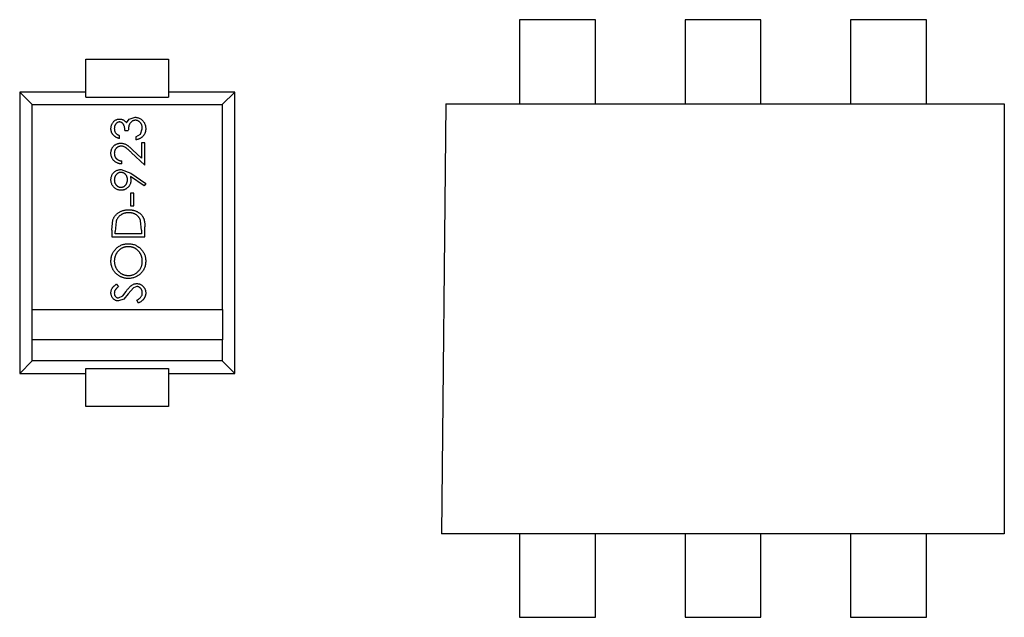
# Model space of a CAD drawing. Header units: millimetres. Extents: x -47 to 199, y -56 to 203.
# Tile 50 of 157: x 130.63 to 133.6, y 16.23 to 18.04. Entities that reach past the tile are written whole.
import ezdxf

# ---------------------------------------------------------------- set-up
doc = ezdxf.new("R2010")
doc.units = ezdxf.units.MM
doc.header["$LTSCALE"] = 1.21
doc.header["$MEASUREMENT"] = 0
doc.layers.get('0').update_dxf_attribs({"linetype": 'CONTINUOUS'})

msp = doc.modelspace()

# ---------------------------------------------------------------- linework, layer by layer
at = {"color": 7, "linetype": 'Continuous'}
for p, q in [((132.3664, 18.0383), (132.137, 18.0383)), ((132.137, 18.0383), (132.137, 17.784)), ((132.3664, 17.784), (132.3664, 18.0383)), ((132.8664, 18.0383), (132.637, 18.0383)), ((132.637, 18.0383), (132.637, 17.784)), ((132.8664, 17.784), (132.8664, 18.0383)), ((133.3664, 18.0383), (133.137, 18.0383)), ((133.137, 18.0383), (133.137, 17.784)), ((133.3664, 17.784), (133.3664, 18.0383)), ((130.8269, 17.9192), (131.0769, 17.9192)), ((130.8269, 17.8043), (130.8269, 17.9192)), ((131.0769, 17.9192), (131.0769, 17.8043)), ((130.8269, 17.819), (130.627, 17.819)), ((130.627, 17.819), (130.6645, 17.7815)), ((130.627, 17.819), (130.627, 16.9693)), ((131.2767, 17.819), (131.0769, 17.819)), ((131.2767, 17.819), (131.2392, 17.7815)), ((131.2767, 16.9693), (131.2767, 17.819)), ((130.8269, 17.8043), (131.0769, 17.8043)), ((130.6645, 17.7815), (131.2392, 17.7815)), ((130.6645, 17.1621), (130.6645, 17.7815)), ((131.2392, 17.7815), (131.2392, 17.1621)), ((131.914, 17.784), (131.9016, 16.484)), ((131.914, 17.784), (133.6016, 17.784)), ((133.6016, 17.784), (133.6016, 16.484)), ((130.9492, 17.7265), (130.9578, 17.7373)), ((130.9578, 17.7373), (130.9755, 17.7433)), ((130.945, 17.7035), (130.9552, 17.7035)), ((130.9921, 17.6921), (130.9975, 17.7088)), ((130.9283, 17.6792), (130.9283, 17.6881)), ((130.9783, 17.6843), (130.9921, 17.6921)), ((130.9783, 17.6843), (130.9783, 17.6753)), ((130.9683, 17.6448), (130.995, 17.6198)), ((131.0052, 17.6663), (130.995, 17.6663)), ((130.995, 17.6663), (130.995, 17.6198)), ((131.0052, 17.5984), (131.0052, 17.6663)), ((130.936, 17.6022), (130.936, 17.6112)), ((131.0052, 17.5984), (130.9639, 17.6372)), ((130.9334, 17.5856), (130.9628, 17.574)), ((131.0028, 17.5361), (130.9622, 17.5639)), ((130.9622, 17.5639), (130.9629, 17.5534)), ((130.9628, 17.574), (131.0078, 17.5433)), ((131.0078, 17.5433), (131.0028, 17.5361)), ((130.9719, 17.5138), (130.9617, 17.5138)), ((130.9617, 17.5138), (130.9617, 17.4753)), ((130.9719, 17.4753), (130.9719, 17.5138)), ((130.9617, 17.4753), (130.9719, 17.4753)), ((130.9052, 17.4019), (130.9088, 17.4336)), ((130.9052, 17.4019), (130.9052, 17.3817)), ((130.9183, 17.4285), (130.9155, 17.3977)), ((130.995, 17.4022), (130.9924, 17.4308)), ((130.995, 17.4022), (130.995, 17.3907)), ((131.0052, 17.3817), (131.0052, 17.4127)), ((130.9052, 17.3817), (131.0052, 17.3817)), ((130.9155, 17.3907), (130.9155, 17.3977)), ((130.995, 17.3907), (130.9155, 17.3907)), ((130.9196, 17.2394), (130.9258, 17.2313)), ((130.9708, 17.2281), (130.9548, 17.2101)), ((130.9806, 17.2317), (130.9708, 17.2281)), ((130.9256, 17.1971), (130.9385, 17.2037)), ((130.9412, 17.1937), (130.926, 17.1881)), ((130.9385, 17.2037), (130.9485, 17.2171)), ((130.9548, 17.2101), (130.9412, 17.1937)), ((130.986, 17.1817), (130.9809, 17.1902)), ((130.6643, 17.0703), (130.6643, 17.1621)), ((130.6645, 17.1621), (131.2392, 17.1621)), ((131.2394, 17.1621), (131.2394, 17.0703)), ((131.2392, 17.0703), (130.6645, 17.0703)), ((130.6645, 17.0068), (130.6645, 17.0703)), ((131.2392, 17.0703), (131.2392, 17.0068)), ((130.627, 16.9693), (130.6645, 17.0068)), ((131.2392, 17.0068), (130.6645, 17.0068)), ((131.2767, 16.9693), (131.2392, 17.0068)), ((130.627, 16.9693), (130.8269, 16.9693)), ((130.8269, 16.984), (131.0769, 16.984)), ((130.8269, 16.8692), (130.8269, 16.984)), ((131.0769, 16.984), (131.0769, 16.8692)), ((131.0769, 16.9693), (131.2767, 16.9693)), ((131.0769, 16.8692), (130.8269, 16.8692)), ((133.6016, 16.484), (131.9016, 16.484)), ((132.137, 16.484), (132.137, 16.232)), ((132.3664, 16.232), (132.3664, 16.484)), ((132.637, 16.484), (132.637, 16.232)), ((132.8664, 16.232), (132.8664, 16.484)), ((133.137, 16.484), (133.137, 16.232)), ((133.3664, 16.232), (133.3664, 16.484)), ((132.137, 16.232), (132.3664, 16.232)), ((132.637, 16.232), (132.8664, 16.232)), ((133.137, 16.232), (133.3664, 16.232))]:
    msp.add_line(p, q, dxfattribs=at)
for points, knots in [([(130.9027, 17.7089), (130.9027, 17.7102), (130.9028, 17.7128), (130.9035, 17.7166), (130.9046, 17.7203), (130.9062, 17.7237), (130.9081, 17.727), (130.9104, 17.7299), (130.913, 17.7323), (130.9159, 17.7344), (130.919, 17.7361), (130.9221, 17.7373), (130.9254, 17.738), (130.9276, 17.7381), (130.9287, 17.7381)], [0, 0, 0, 0, 0.090254, 0.17854, 0.266093, 0.354631, 0.441886, 0.525747, 0.608114, 0.690197, 0.770821, 0.848326, 0.924012, 1, 1, 1, 1]), ([(130.9286, 17.7292), (130.9281, 17.7291), (130.9271, 17.7291), (130.9255, 17.7288), (130.9241, 17.7284), (130.9227, 17.7278), (130.9213, 17.7269), (130.92, 17.726), (130.9187, 17.7248), (130.9176, 17.7234), (130.9165, 17.722), (130.9155, 17.7204), (130.9147, 17.7188), (130.9141, 17.717), (130.9136, 17.7151), (130.9132, 17.7132), (130.913, 17.7111), (130.913, 17.7098), (130.9129, 17.709)], [0, 0, 0, 0, 0.055275, 0.109966, 0.163247, 0.218076, 0.273301, 0.330909, 0.390995, 0.454176, 0.518862, 0.583311, 0.648517, 0.715031, 0.782502, 0.852323, 0.924928, 1, 1, 1, 1]), ([(130.945, 17.7035), (130.945, 17.7048), (130.9449, 17.7072), (130.9444, 17.7107), (130.9437, 17.7141), (130.9427, 17.7173), (130.9415, 17.7201), (130.94, 17.7226), (130.9385, 17.7247), (130.9367, 17.7264), (130.9348, 17.7276), (130.9328, 17.7285), (130.9307, 17.729), (130.9293, 17.7291), (130.9286, 17.7292)], [0, 0, 0, 0, 0.110166, 0.215787, 0.318027, 0.417574, 0.51165, 0.596162, 0.672935, 0.74367, 0.810677, 0.874059, 0.936696, 1, 1, 1, 1]), ([(130.9287, 17.7381), (130.9297, 17.7381), (130.9318, 17.738), (130.9348, 17.7375), (130.9377, 17.7366), (130.9403, 17.7353), (130.9428, 17.7336), (130.9452, 17.7316), (130.9473, 17.7292), (130.9486, 17.7274), (130.9492, 17.7265)], [0, 0, 0, 0, 0.128068, 0.250608, 0.37063, 0.490072, 0.610375, 0.734313, 0.863217, 1, 1, 1, 1]), ([(130.9764, 17.7343), (130.9755, 17.7342), (130.9736, 17.7342), (130.9709, 17.7335), (130.9682, 17.7324), (130.9657, 17.7309), (130.9634, 17.729), (130.9614, 17.7268), (130.9597, 17.7243), (130.9585, 17.722), (130.9577, 17.7199), (130.9572, 17.7182), (130.9567, 17.7162), (130.9563, 17.7141), (130.9559, 17.7117), (130.9556, 17.7092), (130.9554, 17.7064), (130.9553, 17.7045), (130.9552, 17.7035)], [0, 0, 0, 0, 0.066909, 0.133485, 0.201035, 0.271234, 0.34288, 0.413836, 0.485977, 0.56023, 0.599884, 0.644055, 0.691892, 0.744688, 0.801492, 0.862858, 0.929328, 1, 1, 1, 1]), ([(130.9755, 17.7433), (130.9769, 17.7432), (130.9797, 17.7431), (130.9839, 17.7422), (130.9879, 17.7408), (130.9918, 17.7388), (130.9954, 17.7363), (130.9986, 17.7334), (131.0014, 17.73), (131.0037, 17.7263), (131.0055, 17.7223), (131.0068, 17.7179), (131.0077, 17.7134), (131.0078, 17.7103), (131.0078, 17.7087)], [0, 0, 0, 0, 0.079648, 0.158922, 0.239619, 0.322609, 0.406035, 0.487602, 0.569685, 0.653036, 0.737436, 0.822478, 0.909748, 1, 1, 1, 1]), ([(130.9975, 17.7088), (130.9975, 17.7098), (130.9975, 17.7116), (130.9972, 17.7143), (130.9967, 17.7168), (130.996, 17.7192), (130.9951, 17.7214), (130.994, 17.7235), (130.9927, 17.7255), (130.9913, 17.7273), (130.9896, 17.7289), (130.988, 17.7304), (130.9862, 17.7316), (130.9844, 17.7326), (130.9825, 17.7333), (130.9805, 17.7339), (130.9785, 17.7342), (130.9771, 17.7343), (130.9764, 17.7343)], [0, 0, 0, 0, 0.076072, 0.148752, 0.218403, 0.28576, 0.350598, 0.414964, 0.478069, 0.541761, 0.60435, 0.664075, 0.721464, 0.777587, 0.832644, 0.887844, 0.94346, 1, 1, 1, 1]), ([(130.9283, 17.6792), (130.9273, 17.6794), (130.9253, 17.6799), (130.9225, 17.6809), (130.9199, 17.6819), (130.9174, 17.6832), (130.9151, 17.6847), (130.913, 17.6863), (130.911, 17.688), (130.9093, 17.69), (130.9077, 17.692), (130.9064, 17.6942), (130.9052, 17.6964), (130.9043, 17.6987), (130.9036, 17.7012), (130.9031, 17.7037), (130.9027, 17.7063), (130.9027, 17.708), (130.9027, 17.7089)], [0, 0, 0, 0, 0.072625, 0.141977, 0.208985, 0.273957, 0.336889, 0.398745, 0.460116, 0.520825, 0.580994, 0.640152, 0.698622, 0.757271, 0.816427, 0.876254, 0.937165, 1, 1, 1, 1]), ([(130.9129, 17.709), (130.913, 17.7079), (130.9131, 17.7057), (130.9137, 17.7025), (130.9148, 17.6995), (130.9161, 17.6972), (130.9174, 17.6955), (130.9185, 17.6943), (130.9197, 17.6932), (130.9212, 17.6921), (130.9227, 17.691), (130.9245, 17.69), (130.9263, 17.689), (130.9276, 17.6884), (130.9283, 17.6881)], [0, 0, 0, 0, 0.122712, 0.239685, 0.351816, 0.463766, 0.520818, 0.579448, 0.640604, 0.705298, 0.773634, 0.844669, 0.920057, 1, 1, 1, 1]), ([(131.0078, 17.7087), (131.0078, 17.7076), (131.0077, 17.7055), (131.0074, 17.7024), (131.0068, 17.6994), (131.006, 17.6966), (131.0049, 17.6939), (131.0036, 17.6914), (131.0021, 17.689), (131.0003, 17.6867), (130.9984, 17.6846), (130.9961, 17.6827), (130.9937, 17.681), (130.991, 17.6795), (130.9882, 17.6781), (130.9851, 17.677), (130.9818, 17.676), (130.9795, 17.6755), (130.9783, 17.6753)], [0, 0, 0, 0, 0.065541, 0.128963, 0.190377, 0.250092, 0.308548, 0.366398, 0.424542, 0.48317, 0.542243, 0.601739, 0.662506, 0.724856, 0.789128, 0.856346, 0.926295, 1, 1, 1, 1]), ([(130.9027, 17.6348), (130.9027, 17.6359), (130.9028, 17.6381), (130.9032, 17.6412), (130.9039, 17.6442), (130.9048, 17.6471), (130.9061, 17.6497), (130.9076, 17.6522), (130.9094, 17.6546), (130.9115, 17.6567), (130.9137, 17.6587), (130.9161, 17.6604), (130.9186, 17.6618), (130.9211, 17.663), (130.9238, 17.6639), (130.9266, 17.6646), (130.9295, 17.665), (130.9314, 17.665), (130.9324, 17.6651)], [0, 0, 0, 0, 0.069475, 0.136517, 0.200789, 0.26383, 0.325735, 0.387291, 0.449509, 0.512968, 0.576275, 0.63758, 0.697903, 0.757172, 0.816599, 0.876653, 0.93729, 1, 1, 1, 1]), ([(130.9332, 17.6561), (130.9325, 17.6561), (130.9312, 17.656), (130.9292, 17.6557), (130.9273, 17.6552), (130.9255, 17.6545), (130.9237, 17.6536), (130.922, 17.6525), (130.9204, 17.6513), (130.9189, 17.6498), (130.9175, 17.6482), (130.9163, 17.6465), (130.9152, 17.6447), (130.9144, 17.6428), (130.9137, 17.6408), (130.9133, 17.6388), (130.913, 17.6366), (130.913, 17.6351), (130.9129, 17.6344)], [0, 0, 0, 0, 0.061965, 0.122122, 0.180988, 0.239933, 0.299906, 0.359989, 0.421776, 0.486576, 0.551535, 0.615018, 0.677259, 0.73973, 0.80305, 0.866495, 0.931973, 1, 1, 1, 1]), ([(130.9324, 17.6651), (130.9338, 17.665), (130.9366, 17.6649), (130.9406, 17.6641), (130.9445, 17.6628), (130.9477, 17.6613), (130.9503, 17.6597), (130.9524, 17.6583), (130.9546, 17.6567), (130.957, 17.6548), (130.9596, 17.6526), (130.9624, 17.6503), (130.9653, 17.6476), (130.9673, 17.6458), (130.9683, 17.6448)], [0, 0, 0, 0, 0.098702, 0.195672, 0.292422, 0.391343, 0.444462, 0.504229, 0.570352, 0.642546, 0.722288, 0.807921, 0.90047, 1, 1, 1, 1]), ([(130.9639, 17.6372), (130.9629, 17.6381), (130.961, 17.6399), (130.9582, 17.6425), (130.9556, 17.6448), (130.9533, 17.6469), (130.9511, 17.6486), (130.9492, 17.6502), (130.9474, 17.6514), (130.9453, 17.6528), (130.9427, 17.6541), (130.9396, 17.6553), (130.9364, 17.656), (130.9343, 17.656), (130.9332, 17.6561)], [0, 0, 0, 0, 0.110803, 0.212829, 0.306101, 0.390647, 0.466924, 0.534481, 0.593587, 0.644557, 0.7362, 0.825024, 0.911986, 1, 1, 1, 1]), ([(130.936, 17.6022), (130.9348, 17.6023), (130.9325, 17.6024), (130.9291, 17.6029), (130.9258, 17.6037), (130.9227, 17.6048), (130.9198, 17.6062), (130.917, 17.6078), (130.9144, 17.6097), (130.912, 17.6119), (130.9098, 17.6142), (130.9079, 17.6168), (130.9063, 17.6195), (130.905, 17.6223), (130.904, 17.6252), (130.9032, 17.6283), (130.9028, 17.6315), (130.9027, 17.6337), (130.9027, 17.6348)], [0, 0, 0, 0, 0.068791, 0.135103, 0.198979, 0.261904, 0.323495, 0.385195, 0.446969, 0.509765, 0.572251, 0.633405, 0.693251, 0.752583, 0.812579, 0.873275, 0.93555, 1, 1, 1, 1]), ([(130.9129, 17.6344), (130.913, 17.6336), (130.913, 17.6321), (130.9133, 17.6298), (130.9138, 17.6277), (130.9144, 17.6256), (130.9153, 17.6237), (130.9163, 17.6218), (130.9176, 17.6201), (130.919, 17.6184), (130.9206, 17.6169), (130.9223, 17.6156), (130.9242, 17.6144), (130.9263, 17.6134), (130.9285, 17.6126), (130.9309, 17.612), (130.9334, 17.6115), (130.9351, 17.6113), (130.936, 17.6112)], [0, 0, 0, 0, 0.064439, 0.126547, 0.186887, 0.245878, 0.304041, 0.362191, 0.420976, 0.48066, 0.5406, 0.600689, 0.661936, 0.724443, 0.789038, 0.856314, 0.926352, 1, 1, 1, 1]), ([(130.9027, 17.5546), (130.9027, 17.556), (130.9028, 17.5587), (130.9036, 17.5627), (130.9049, 17.5666), (130.9066, 17.5702), (130.9088, 17.5736), (130.9115, 17.5767), (130.9145, 17.5793), (130.9179, 17.5816), (130.9216, 17.5833), (130.9254, 17.5846), (130.9294, 17.5854), (130.9321, 17.5855), (130.9334, 17.5856)], [0, 0, 0, 0, 0.085532, 0.169003, 0.251943, 0.335682, 0.419409, 0.501265, 0.583703, 0.668, 0.751919, 0.834598, 0.916526, 1, 1, 1, 1]), ([(130.9333, 17.5227), (130.9319, 17.5228), (130.9292, 17.5229), (130.9251, 17.5237), (130.9214, 17.525), (130.9178, 17.5268), (130.9145, 17.529), (130.9115, 17.5317), (130.909, 17.5349), (130.9067, 17.5384), (130.9049, 17.5422), (130.9036, 17.5462), (130.9028, 17.5504), (130.9027, 17.5532), (130.9027, 17.5546)], [0, 0, 0, 0, 0.085249, 0.167327, 0.248175, 0.328829, 0.409908, 0.490584, 0.572993, 0.658265, 0.744222, 0.82906, 0.913938, 1, 1, 1, 1]), ([(130.9328, 17.5766), (130.9321, 17.5766), (130.9308, 17.5765), (130.9288, 17.5762), (130.927, 17.5757), (130.9252, 17.575), (130.9234, 17.574), (130.9218, 17.5729), (130.9202, 17.5716), (130.9187, 17.57), (130.9174, 17.5684), (130.9162, 17.5666), (130.9152, 17.5647), (130.9144, 17.5628), (130.9137, 17.5607), (130.9133, 17.5586), (130.913, 17.5564), (130.913, 17.5549), (130.9129, 17.5541)], [0, 0, 0, 0, 0.06076, 0.119735, 0.177757, 0.235999, 0.29407, 0.353733, 0.415973, 0.48014, 0.545076, 0.608735, 0.672178, 0.735453, 0.799112, 0.864284, 0.930837, 1, 1, 1, 1]), ([(130.9129, 17.5541), (130.913, 17.5534), (130.913, 17.5519), (130.9133, 17.5497), (130.9137, 17.5475), (130.9144, 17.5455), (130.9152, 17.5436), (130.9162, 17.5417), (130.9174, 17.5399), (130.9187, 17.5383), (130.9202, 17.5367), (130.9218, 17.5354), (130.9234, 17.5343), (130.9252, 17.5333), (130.927, 17.5326), (130.9288, 17.5321), (130.9308, 17.5318), (130.9321, 17.5317), (130.9328, 17.5317)], [0, 0, 0, 0, 0.068712, 0.134812, 0.199538, 0.263335, 0.326747, 0.390328, 0.454126, 0.519203, 0.58351, 0.645497, 0.70529, 0.763488, 0.821856, 0.880004, 0.939108, 1, 1, 1, 1]), ([(130.9527, 17.555), (130.9527, 17.5558), (130.9526, 17.5574), (130.9524, 17.5596), (130.9519, 17.5618), (130.9512, 17.5638), (130.9505, 17.5657), (130.9494, 17.5675), (130.9482, 17.5692), (130.9469, 17.5707), (130.9454, 17.5721), (130.9438, 17.5733), (130.9422, 17.5743), (130.9404, 17.5751), (130.9386, 17.5758), (130.9368, 17.5763), (130.9348, 17.5765), (130.9335, 17.5766), (130.9328, 17.5766)], [0, 0, 0, 0, 0.072713, 0.141547, 0.208363, 0.272462, 0.33539, 0.397711, 0.459383, 0.522098, 0.584315, 0.644392, 0.703345, 0.761509, 0.82003, 0.878517, 0.938265, 1, 1, 1, 1]), ([(130.9328, 17.5317), (130.9335, 17.5317), (130.9348, 17.5318), (130.9368, 17.5321), (130.9386, 17.5327), (130.9405, 17.5334), (130.9422, 17.5344), (130.9438, 17.5356), (130.9454, 17.537), (130.9469, 17.5385), (130.9483, 17.5403), (130.9494, 17.5421), (130.9504, 17.5441), (130.9512, 17.5461), (130.9519, 17.5482), (130.9524, 17.5504), (130.9526, 17.5527), (130.9527, 17.5542), (130.9527, 17.555)], [0, 0, 0, 0, 0.05954, 0.117423, 0.17444, 0.231734, 0.289722, 0.3492, 0.410516, 0.47508, 0.540094, 0.604444, 0.668697, 0.73211, 0.796739, 0.862906, 0.930462, 1, 1, 1, 1]), ([(130.9629, 17.5534), (130.9629, 17.5523), (130.9629, 17.5503), (130.9624, 17.5472), (130.9618, 17.5443), (130.9608, 17.5415), (130.9596, 17.5389), (130.9582, 17.5363), (130.9564, 17.5339), (130.9544, 17.5316), (130.9522, 17.5296), (130.9499, 17.5277), (130.9474, 17.5262), (130.9449, 17.5249), (130.9421, 17.524), (130.9393, 17.5233), (130.9363, 17.5228), (130.9343, 17.5228), (130.9333, 17.5227)], [0, 0, 0, 0, 0.066295, 0.130131, 0.192862, 0.25436, 0.31591, 0.377338, 0.440205, 0.504175, 0.568034, 0.630228, 0.690861, 0.751422, 0.811466, 0.87275, 0.935391, 1, 1, 1, 1]), ([(130.9088, 17.4336), (130.9093, 17.4348), (130.9102, 17.4371), (130.9118, 17.4403), (130.9137, 17.4434), (130.9158, 17.4463), (130.9181, 17.449), (130.9207, 17.4515), (130.9235, 17.4537), (130.9265, 17.4558), (130.9297, 17.4577), (130.9331, 17.4593), (130.9366, 17.4607), (130.9403, 17.4618), (130.9442, 17.4627), (130.9481, 17.4633), (130.9523, 17.4637), (130.9551, 17.4638), (130.9565, 17.4638)], [0, 0, 0, 0, 0.061545, 0.121694, 0.181155, 0.239875, 0.298702, 0.357647, 0.417605, 0.478494, 0.540407, 0.602345, 0.665004, 0.728559, 0.793651, 0.860534, 0.929236, 1, 1, 1, 1]), ([(130.9565, 17.4638), (130.9577, 17.4638), (130.9602, 17.4637), (130.9638, 17.4634), (130.9672, 17.4629), (130.9706, 17.4622), (130.9739, 17.4614), (130.977, 17.4602), (130.9801, 17.459), (130.9829, 17.4575), (130.9857, 17.4558), (130.9883, 17.4541), (130.9907, 17.4522), (130.9929, 17.4502), (130.9949, 17.4481), (130.9967, 17.4459), (130.9984, 17.4435), (130.9999, 17.441), (131.0012, 17.4383), (131.0023, 17.4354), (131.0032, 17.4322), (131.0039, 17.4288), (131.0045, 17.4252), (131.0049, 17.4212), (131.0052, 17.4171), (131.0052, 17.4142), (131.0052, 17.4127)], [0, 0, 0, 0, 0.046081, 0.090807, 0.134295, 0.177024, 0.218823, 0.260244, 0.30108, 0.341614, 0.381583, 0.42012, 0.458075, 0.494738, 0.531195, 0.566934, 0.602713, 0.638327, 0.674853, 0.713467, 0.754442, 0.797815, 0.843989, 0.893072, 0.944963, 1, 1, 1, 1]), ([(130.9565, 17.4548), (130.9553, 17.4548), (130.953, 17.4548), (130.9496, 17.4544), (130.9464, 17.4539), (130.9433, 17.4531), (130.9403, 17.4521), (130.9374, 17.4509), (130.9347, 17.4495), (130.9321, 17.4479), (130.9297, 17.446), (130.9275, 17.444), (130.9254, 17.4419), (130.9236, 17.4395), (130.922, 17.437), (130.9205, 17.4343), (130.9193, 17.4315), (130.9186, 17.4295), (130.9183, 17.4285)], [0, 0, 0, 0, 0.070151, 0.137813, 0.203226, 0.267174, 0.330024, 0.391794, 0.453084, 0.514334, 0.575, 0.634865, 0.694116, 0.753442, 0.813126, 0.87408, 0.936007, 1, 1, 1, 1]), ([(130.9924, 17.4308), (130.9921, 17.4317), (130.9915, 17.4335), (130.9903, 17.4361), (130.989, 17.4385), (130.9874, 17.4408), (130.9857, 17.4429), (130.9838, 17.4449), (130.9817, 17.4467), (130.9795, 17.4484), (130.977, 17.4499), (130.9745, 17.4512), (130.9718, 17.4523), (130.969, 17.4532), (130.966, 17.4539), (130.963, 17.4544), (130.9598, 17.4547), (130.9576, 17.4548), (130.9565, 17.4548)], [0, 0, 0, 0, 0.062415, 0.123338, 0.183125, 0.241783, 0.300579, 0.35968, 0.418882, 0.479531, 0.540851, 0.602303, 0.664463, 0.727806, 0.792895, 0.859672, 0.928464, 1, 1, 1, 1]), ([(130.9027, 17.308), (130.9027, 17.3099), (130.9028, 17.3135), (130.9035, 17.3188), (130.9047, 17.3239), (130.9064, 17.3288), (130.9085, 17.3335), (130.9112, 17.3379), (130.9143, 17.3421), (130.9178, 17.346), (130.9217, 17.3495), (130.9258, 17.3527), (130.9302, 17.3553), (130.9348, 17.3575), (130.9395, 17.3592), (130.9446, 17.3603), (130.9498, 17.3611), (130.9534, 17.3612), (130.9552, 17.3612)], [0, 0, 0, 0, 0.06657, 0.130749, 0.193413, 0.254989, 0.316114, 0.377262, 0.439401, 0.502971, 0.566525, 0.628231, 0.689091, 0.749345, 0.81017, 0.87161, 0.934869, 1, 1, 1, 1]), ([(130.9552, 17.3522), (130.9542, 17.3522), (130.9523, 17.3522), (130.9494, 17.3519), (130.9467, 17.3515), (130.944, 17.3508), (130.9413, 17.35), (130.9388, 17.3491), (130.9363, 17.3479), (130.9339, 17.3466), (130.9316, 17.345), (130.9293, 17.3434), (130.9273, 17.3416), (130.9253, 17.3397), (130.9234, 17.3376), (130.9217, 17.3353), (130.9201, 17.333), (130.9186, 17.3304), (130.9173, 17.3279), (130.9161, 17.3252), (130.9152, 17.3225), (130.9143, 17.3198), (130.9137, 17.317), (130.9133, 17.3142), (130.913, 17.3113), (130.9129, 17.3094), (130.9129, 17.3084)], [0, 0, 0, 0, 0.042915, 0.08513, 0.126473, 0.167453, 0.207976, 0.248249, 0.28875, 0.32967, 0.370537, 0.411129, 0.451819, 0.492406, 0.533486, 0.575263, 0.617441, 0.660672, 0.70394, 0.746868, 0.789079, 0.831104, 0.873238, 0.915166, 0.957381, 1, 1, 1, 1]), ([(130.9552, 17.3612), (130.957, 17.3612), (130.9605, 17.3611), (130.9658, 17.3603), (130.9708, 17.3592), (130.9755, 17.3575), (130.9801, 17.3553), (130.9845, 17.3527), (130.9887, 17.3496), (130.9926, 17.346), (130.9961, 17.3421), (130.9992, 17.338), (131.0019, 17.3337), (131.0041, 17.3291), (131.0058, 17.3243), (131.0069, 17.3193), (131.0077, 17.3141), (131.0078, 17.3106), (131.0078, 17.3088)], [0, 0, 0, 0, 0.065227, 0.128569, 0.19032, 0.251378, 0.312388, 0.373789, 0.436431, 0.500567, 0.564687, 0.627136, 0.688455, 0.749246, 0.810155, 0.871671, 0.934773, 1, 1, 1, 1]), ([(130.9975, 17.3084), (130.9975, 17.3094), (130.9975, 17.3114), (130.9972, 17.3143), (130.9968, 17.3172), (130.9962, 17.32), (130.9954, 17.3227), (130.9945, 17.3254), (130.9933, 17.3281), (130.992, 17.3306), (130.9905, 17.3331), (130.989, 17.3355), (130.9872, 17.3376), (130.9854, 17.3397), (130.9834, 17.3416), (130.9813, 17.3434), (130.9791, 17.3451), (130.9767, 17.3466), (130.9743, 17.3479), (130.9717, 17.3491), (130.9691, 17.35), (130.9665, 17.3508), (130.9638, 17.3515), (130.961, 17.3519), (130.9581, 17.3522), (130.9562, 17.3522), (130.9552, 17.3522)], [0, 0, 0, 0, 0.043633, 0.086538, 0.129177, 0.171436, 0.213416, 0.255266, 0.297369, 0.339941, 0.382347, 0.423953, 0.464871, 0.505572, 0.546003, 0.586568, 0.627065, 0.668271, 0.709549, 0.750428, 0.791096, 0.832027, 0.873136, 0.914611, 0.956956, 1, 1, 1, 1]), ([(130.9557, 17.2561), (130.9545, 17.2561), (130.9521, 17.2561), (130.9486, 17.2565), (130.9452, 17.257), (130.9418, 17.2578), (130.9385, 17.2588), (130.9352, 17.2599), (130.932, 17.2614), (130.9289, 17.263), (130.9259, 17.2648), (130.9231, 17.2668), (130.9204, 17.2689), (130.9179, 17.2712), (130.9156, 17.2737), (130.9134, 17.2763), (130.9114, 17.2791), (130.9096, 17.282), (130.908, 17.285), (130.9066, 17.2881), (130.9054, 17.2913), (130.9044, 17.2945), (130.9036, 17.2978), (130.9031, 17.3011), (130.9027, 17.3045), (130.9027, 17.3068), (130.9027, 17.308)], [0, 0, 0, 0, 0.043209, 0.085873, 0.12812, 0.170152, 0.211918, 0.253753, 0.296006, 0.338443, 0.381015, 0.42282, 0.464089, 0.505126, 0.545975, 0.586985, 0.628339, 0.670084, 0.711992, 0.753039, 0.794049, 0.834886, 0.875498, 0.916547, 0.958004, 1, 1, 1, 1]), ([(130.9129, 17.3084), (130.9129, 17.3075), (130.913, 17.3056), (130.9133, 17.3028), (130.9137, 17.3), (130.9143, 17.2973), (130.9152, 17.2946), (130.9161, 17.2919), (130.9173, 17.2893), (130.9186, 17.2868), (130.9201, 17.2843), (130.9217, 17.2819), (130.9235, 17.2797), (130.9253, 17.2777), (130.9273, 17.2757), (130.9294, 17.2739), (130.9317, 17.2723), (130.934, 17.2708), (130.9365, 17.2694), (130.939, 17.2682), (130.9416, 17.2673), (130.9443, 17.2665), (130.947, 17.2658), (130.9498, 17.2654), (130.9527, 17.2651), (130.9547, 17.2651), (130.9556, 17.2651)], [0, 0, 0, 0, 0.042023, 0.083645, 0.124984, 0.166247, 0.207702, 0.249631, 0.291742, 0.334743, 0.37746, 0.419556, 0.461044, 0.502096, 0.542891, 0.583801, 0.624864, 0.666225, 0.707399, 0.748557, 0.789655, 0.83074, 0.87207, 0.913993, 0.956498, 1, 1, 1, 1]), ([(130.9556, 17.2651), (130.9571, 17.2651), (130.9599, 17.2652), (130.9641, 17.2658), (130.9681, 17.2668), (130.9719, 17.2682), (130.9756, 17.27), (130.9791, 17.2722), (130.9824, 17.2748), (130.9855, 17.2777), (130.9883, 17.281), (130.9908, 17.2844), (130.9929, 17.288), (130.9946, 17.2918), (130.9959, 17.2957), (130.9969, 17.2998), (130.9975, 17.3041), (130.9975, 17.307), (130.9975, 17.3084)], [0, 0, 0, 0, 0.064504, 0.126899, 0.187747, 0.24815, 0.308586, 0.369583, 0.431827, 0.49618, 0.560668, 0.623504, 0.68526, 0.746537, 0.808327, 0.870486, 0.934317, 1, 1, 1, 1]), ([(131.0078, 17.3088), (131.0078, 17.307), (131.0077, 17.3034), (131.0069, 17.2982), (131.0058, 17.2931), (131.0041, 17.2883), (131.0019, 17.2837), (130.9993, 17.2793), (130.9962, 17.2752), (130.9926, 17.2713), (130.9888, 17.2677), (130.9846, 17.2646), (130.9803, 17.262), (130.9757, 17.2598), (130.971, 17.2581), (130.9661, 17.257), (130.9609, 17.2562), (130.9575, 17.2561), (130.9557, 17.2561)], [0, 0, 0, 0, 0.065819, 0.129747, 0.192072, 0.253459, 0.31457, 0.37628, 0.439026, 0.503267, 0.567493, 0.629705, 0.691, 0.751452, 0.812004, 0.87315, 0.935635, 1, 1, 1, 1]), ([(130.9027, 17.2128), (130.9027, 17.2139), (130.9028, 17.2163), (130.9035, 17.2197), (130.9047, 17.2231), (130.906, 17.2257), (130.9073, 17.2278), (130.9085, 17.2294), (130.9099, 17.231), (130.9115, 17.2327), (130.9132, 17.2343), (130.9152, 17.236), (130.9173, 17.2377), (130.9188, 17.2388), (130.9196, 17.2394)], [0, 0, 0, 0, 0.107233, 0.213252, 0.31883, 0.426794, 0.483646, 0.543604, 0.608308, 0.677127, 0.750686, 0.828713, 0.91219, 1, 1, 1, 1]), ([(130.9258, 17.2313), (130.9251, 17.2308), (130.9239, 17.2299), (130.9222, 17.2284), (130.9207, 17.2271), (130.9193, 17.2258), (130.9181, 17.2245), (130.917, 17.2233), (130.9162, 17.2222), (130.9152, 17.2207), (130.9143, 17.2189), (130.9135, 17.2166), (130.913, 17.2142), (130.913, 17.2126), (130.9129, 17.2118)], [0, 0, 0, 0, 0.098469, 0.189629, 0.274184, 0.352183, 0.423199, 0.488551, 0.548473, 0.60144, 0.701198, 0.799592, 0.898545, 1, 1, 1, 1]), ([(130.9485, 17.2171), (130.9493, 17.2182), (130.9508, 17.2203), (130.9531, 17.2233), (130.9553, 17.226), (130.9575, 17.2285), (130.9596, 17.2307), (130.9617, 17.2326), (130.9636, 17.2343), (130.9662, 17.2361), (130.9693, 17.2379), (130.9731, 17.2395), (130.9769, 17.2405), (130.9795, 17.2406), (130.9807, 17.2407)], [0, 0, 0, 0, 0.096972, 0.187773, 0.272396, 0.351321, 0.424335, 0.491909, 0.554233, 0.611268, 0.716348, 0.81454, 0.908495, 1, 1, 1, 1]), ([(130.9975, 17.2121), (130.9975, 17.213), (130.9975, 17.2147), (130.997, 17.2173), (130.9963, 17.2198), (130.9953, 17.2221), (130.994, 17.2244), (130.9925, 17.2263), (130.9909, 17.228), (130.989, 17.2293), (130.987, 17.2304), (130.9849, 17.2312), (130.9828, 17.2316), (130.9813, 17.2317), (130.9806, 17.2317)], [0, 0, 0, 0, 0.091264, 0.18093, 0.270088, 0.360156, 0.448343, 0.532666, 0.613834, 0.693982, 0.772716, 0.849335, 0.923967, 1, 1, 1, 1]), ([(130.9807, 17.2407), (130.9816, 17.2407), (130.9834, 17.2406), (130.986, 17.2402), (130.9886, 17.2396), (130.991, 17.2386), (130.9933, 17.2375), (130.9956, 17.236), (130.9978, 17.2343), (130.9998, 17.2324), (131.0017, 17.2303), (131.0033, 17.228), (131.0047, 17.2256), (131.0058, 17.2232), (131.0067, 17.2206), (131.0074, 17.2179), (131.0077, 17.215), (131.0078, 17.2131), (131.0078, 17.2121)], [0, 0, 0, 0, 0.061484, 0.121775, 0.18092, 0.240256, 0.300114, 0.361146, 0.423501, 0.488669, 0.553954, 0.617581, 0.680238, 0.742187, 0.804663, 0.868259, 0.93302, 1, 1, 1, 1]), ([(130.926, 17.1881), (130.925, 17.1882), (130.9229, 17.1882), (130.9198, 17.1889), (130.9169, 17.1899), (130.9141, 17.1912), (130.9116, 17.193), (130.9093, 17.1951), (130.9074, 17.1975), (130.9057, 17.2002), (130.9044, 17.2032), (130.9034, 17.2062), (130.9028, 17.2095), (130.9027, 17.2117), (130.9027, 17.2128)], [0, 0, 0, 0, 0.083785, 0.16578, 0.24628, 0.327461, 0.408797, 0.489715, 0.571376, 0.655523, 0.741019, 0.826547, 0.911989, 1, 1, 1, 1]), ([(130.9129, 17.2118), (130.913, 17.2107), (130.913, 17.2087), (130.9138, 17.2059), (130.9149, 17.2034), (130.9165, 17.2012), (130.9184, 17.1994), (130.9206, 17.198), (130.923, 17.1973), (130.9247, 17.1972), (130.9256, 17.1971)], [0, 0, 0, 0, 0.143073, 0.275903, 0.402371, 0.528414, 0.650356, 0.765895, 0.880774, 1, 1, 1, 1]), ([(130.9809, 17.1902), (130.9822, 17.191), (130.9847, 17.1925), (130.9881, 17.195), (130.991, 17.1976), (130.9934, 17.2003), (130.9953, 17.2031), (130.9966, 17.206), (130.9974, 17.209), (130.9975, 17.2111), (130.9975, 17.2121)], [0, 0, 0, 0, 0.159004, 0.304646, 0.438547, 0.562322, 0.677433, 0.786897, 0.893611, 1, 1, 1, 1]), ([(131.0078, 17.2121), (131.0078, 17.2114), (131.0078, 17.2099), (131.0075, 17.2077), (131.0071, 17.2055), (131.0066, 17.2034), (131.0059, 17.2013), (131.005, 17.1993), (131.004, 17.1974), (131.0028, 17.1955), (131.0014, 17.1936), (130.9998, 17.1918), (130.998, 17.19), (130.996, 17.1883), (130.9938, 17.1866), (130.9914, 17.1849), (130.9888, 17.1833), (130.9869, 17.1822), (130.986, 17.1817)], [0, 0, 0, 0, 0.057208, 0.113696, 0.169178, 0.224159, 0.27872, 0.333794, 0.389241, 0.445822, 0.503704, 0.564294, 0.627975, 0.695038, 0.765373, 0.839611, 0.917538, 1, 1, 1, 1])]:
    msp.add_open_spline(points, degree=3, knots=knots, dxfattribs=at)

doc.saveas('drawing.dxf')
